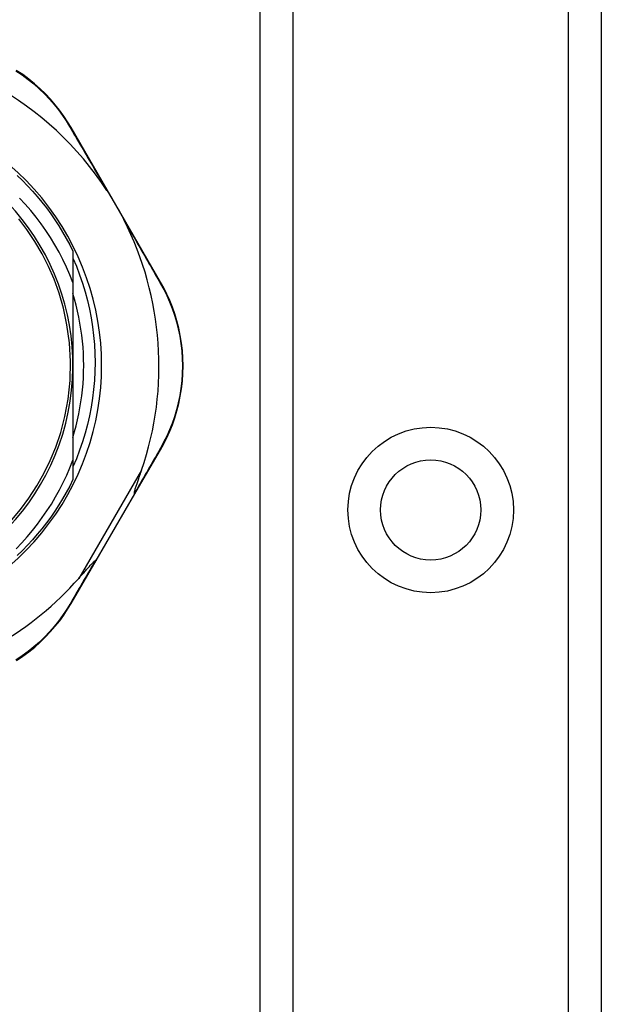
# Model space of a CAD drawing. Header units: inches. Extents: x 3.3 to 95.3, y 5.9 to 50.1.
# Tile 36 of 71: x 5.1 to 6, y 32.9 to 34.5. Entities that reach past the tile are written whole.
import ezdxf

# ---------------------------------------------------------------- set-up
doc = ezdxf.new("R2010")
doc.units = ezdxf.units.IN
doc.header["$MEASUREMENT"] = 0
doc.layers.add('Visible Edges(ANSI)', color=7, linetype='Continuous', lineweight=25)
doc.layers.add('Visible Tangent Edges(ANSI)', color=7, linetype='Continuous', lineweight=25)

msp = doc.modelspace()

# ---------------------------------------------------------------- linework, layer by layer
at = {"layer": 'Visible Edges(ANSI)'}
for p, q in [((5.4681, 19.5772), (5.4681, 36.9631)), ((6.0301, 36.9631), (6.0301, 19.5772)), ((5.3042, 34.0591), (5.1568, 34.3137)), ((5.1599, 34.1097), (5.1599, 34.0584)), ((5.1599, 34.0584), (5.1599, 33.9217)), ((5.1599, 33.9217), (5.1599, 33.7657)), ((5.2617, 33.7099), (5.304, 33.7826)), ((5.1599, 33.7657), (5.1599, 33.7336)), ((5.1979, 33.6), (5.2617, 33.7099)), ((5.1569, 33.5293), (5.1979, 33.6))]:
    msp.add_line(p, q, dxfattribs=at)
at = {"layer": 'Visible Edges(ANSI)', "flags": 128}
for points in [[(5.1568, 34.3137), (5.1511, 34.3232), (5.1448, 34.3326), (5.138, 34.342), (5.1307, 34.3512), (5.123, 34.3602), (5.1147, 34.3689), (5.106, 34.3774), (5.0968, 34.3856), (5.0871, 34.3934), (5.0771, 34.4008), (5.0666, 34.4078)], [(5.0682, 34.2348), (5.0768, 34.2264), (5.0852, 34.2178), (5.0933, 34.209), (5.1012, 34.2), (5.1088, 34.1907), (5.1161, 34.1812), (5.1232, 34.1716), (5.13, 34.1617), (5.1366, 34.1516), (5.1428, 34.1414), (5.1488, 34.131), (5.1545, 34.1205), (5.1599, 34.1097)], [(5.2158, 34.2098), (5.2171, 34.2078), (5.2183, 34.2059), (5.2195, 34.2039), (5.2207, 34.202), (5.222, 34.2), (5.2232, 34.198), (5.2244, 34.196), (5.2256, 34.194), (5.2267, 34.192), (5.2279, 34.19), (5.229, 34.1881), (5.2302, 34.1861), (5.2313, 34.1841), (5.2325, 34.1822), (5.2336, 34.1802), (5.2347, 34.1782), (5.2358, 34.1762), (5.2369, 34.1742), (5.2381, 34.1722), (5.2392, 34.1701), (5.2403, 34.168), (5.2414, 34.1659), (5.2425, 34.1638), (5.2436, 34.1618)], [(5.1599, 34.0584), (5.1548, 34.0712), (5.1493, 34.0838), (5.1433, 34.0962), (5.137, 34.1084), (5.1302, 34.1205), (5.123, 34.1323), (5.1154, 34.1438), (5.1075, 34.1551), (5.0991, 34.1661), (5.0904, 34.1768), (5.0814, 34.1873), (5.072, 34.1974)], [(5.0594, 33.6671), (5.0736, 33.6841), (5.0873, 33.7027), (5.1005, 33.723), (5.1122, 33.7437), (5.1225, 33.7649), (5.1316, 33.7872), (5.1398, 33.8114), (5.1466, 33.8377), (5.1519, 33.8663), (5.1551, 33.8969), (5.1559, 33.928), (5.1541, 33.9591), (5.15, 33.9888), (5.1442, 34.016), (5.137, 34.0408), (5.1288, 34.0636), (5.1195, 34.0848), (5.1091, 34.1054), (5.097, 34.126), (5.084, 34.1454), (5.0706, 34.163)], [(5.1599, 34.0986), (5.1656, 34.085), (5.1709, 34.0712), (5.1757, 34.0572), (5.18, 34.043), (5.1838, 34.0287), (5.1871, 34.0143), (5.1899, 33.9999), (5.1922, 33.9853), (5.194, 33.9707), (5.1953, 33.956), (5.1961, 33.9412), (5.1963, 33.9265), (5.1961, 33.9117), (5.1953, 33.8969), (5.194, 33.8822), (5.1922, 33.8675), (5.1899, 33.8529), (5.1871, 33.8385), (5.1838, 33.8241), (5.18, 33.8098), (5.1757, 33.7957), (5.1709, 33.7818), (5.1656, 33.768), (5.1599, 33.7544)], [(5.304, 33.7826), (5.3094, 33.7923), (5.3145, 33.8025), (5.3193, 33.8131), (5.3237, 33.824), (5.3276, 33.8353), (5.3311, 33.8469), (5.3342, 33.8587), (5.3367, 33.8708), (5.3387, 33.8831), (5.3401, 33.8956), (5.3409, 33.9082), (5.3412, 33.9209), (5.341, 33.9335), (5.3401, 33.9461), (5.3387, 33.9586), (5.3367, 33.9709), (5.3342, 33.983), (5.3312, 33.9949), (5.3277, 34.0065), (5.3237, 34.0177), (5.3194, 34.0286), (5.3146, 34.0392), (5.3096, 34.0494), (5.3042, 34.0591)], [(5.1599, 33.8031), (5.1627, 33.8127), (5.1653, 33.8224), (5.1676, 33.8322), (5.1697, 33.842), (5.1715, 33.8518), (5.1731, 33.8617), (5.1745, 33.8717), (5.1756, 33.8816), (5.1765, 33.8916), (5.1771, 33.9016), (5.1775, 33.9116), (5.1776, 33.9217), (5.1775, 33.9317), (5.1771, 33.9417), (5.1765, 33.9517), (5.1756, 33.9617), (5.1745, 33.9717), (5.1731, 33.9816), (5.1715, 33.9915), (5.1697, 34.0013), (5.1676, 34.0111), (5.1653, 34.0209), (5.1627, 34.0306), (5.1599, 34.0402)], [(5.0663, 33.6193), (5.0756, 33.6291), (5.0846, 33.6391), (5.0932, 33.6494), (5.1015, 33.66), (5.1094, 33.6709), (5.1171, 33.682), (5.1243, 33.6933), (5.1312, 33.7049), (5.1377, 33.7167), (5.1439, 33.7287), (5.1496, 33.7409), (5.1549, 33.7532), (5.1599, 33.7657)], [(5.2611, 33.7109), (5.261, 33.7116), (5.2611, 33.7127), (5.2614, 33.7139), (5.2617, 33.7152), (5.2621, 33.7167), (5.2626, 33.7182), (5.2631, 33.7198), (5.2636, 33.7213), (5.2641, 33.7229), (5.2645, 33.7243), (5.265, 33.7257), (5.2655, 33.7272), (5.266, 33.7287), (5.2666, 33.7303), (5.2671, 33.732), (5.2677, 33.7337), (5.2683, 33.7355), (5.2689, 33.7373), (5.2696, 33.7392), (5.2702, 33.7411), (5.2709, 33.7431), (5.2716, 33.7451), (5.2723, 33.7471), (5.273, 33.7492)], [(5.1599, 33.7336), (5.1545, 33.7229), (5.1488, 33.7123), (5.1428, 33.7019), (5.1366, 33.6917), (5.13, 33.6816), (5.1232, 33.6718), (5.1161, 33.6621), (5.1088, 33.6526), (5.1012, 33.6434), (5.0933, 33.6343), (5.0852, 33.6255), (5.0768, 33.6169), (5.0682, 33.6085)], [(5.2617, 33.7099), (5.2618, 33.7099), (5.2618, 33.7099), (5.2618, 33.7099), (5.2618, 33.71), (5.2618, 33.71), (5.2618, 33.71), (5.2618, 33.71), (5.2617, 33.7101), (5.2617, 33.7101), (5.2617, 33.7102), (5.2617, 33.7102), (5.2617, 33.7102), (5.2616, 33.7103), (5.2616, 33.7103), (5.2616, 33.7104), (5.2615, 33.7104), (5.2615, 33.7105), (5.2614, 33.7105), (5.2614, 33.7106), (5.2613, 33.7106), (5.2613, 33.7107), (5.2612, 33.7107), (5.2612, 33.7108), (5.2611, 33.7109)], [(5.1694, 33.5707), (5.1709, 33.5725), (5.1724, 33.5742), (5.1739, 33.5759), (5.1754, 33.5775), (5.1768, 33.5792), (5.1782, 33.5807), (5.1796, 33.5823), (5.1809, 33.5838), (5.1822, 33.5853), (5.1835, 33.5867), (5.1847, 33.5881), (5.1858, 33.5894), (5.1869, 33.5906), (5.188, 33.5918), (5.189, 33.5929), (5.19, 33.5939), (5.191, 33.595), (5.192, 33.596), (5.193, 33.5971), (5.1939, 33.598), (5.1948, 33.5988), (5.1956, 33.5995), (5.1962, 33.5999), (5.1967, 33.6)], [(5.1979, 33.6), (5.1979, 33.5999), (5.1979, 33.5999), (5.1979, 33.5999), (5.1978, 33.5999), (5.1978, 33.5999), (5.1978, 33.5999), (5.1978, 33.5999), (5.1977, 33.5999), (5.1977, 33.5999), (5.1976, 33.5998), (5.1976, 33.5998), (5.1975, 33.5998), (5.1975, 33.5999), (5.1974, 33.5999), (5.1974, 33.5999), (5.1973, 33.5999), (5.1973, 33.5999), (5.1972, 33.5999), (5.1971, 33.5999), (5.197, 33.5999), (5.197, 33.5999), (5.1969, 33.6), (5.1968, 33.6), (5.1967, 33.6)], [(5.0668, 33.4355), (5.0772, 33.4424), (5.0873, 33.4498), (5.0969, 33.4576), (5.1061, 33.4658), (5.1148, 33.4743), (5.123, 33.483), (5.1308, 33.492), (5.1381, 33.5011), (5.1448, 33.5104), (5.1511, 33.5198), (5.1569, 33.5293)]]:
    msp.add_lwpolyline(points, dxfattribs=at)
at = {"layer": 'Visible Edges(ANSI)'}
msp.add_circle((5.7491, 33.6835), 0.0825, dxfattribs=at)
for centre, radius, start, end in [((4.7721, 33.9208), 0.5295, 33.0725, 88.6669), ((4.7721, 33.9217), 0.435, 241.9275, 118.0725), ((4.7721, 33.9217), 0.3878, 261.3339, 70.212), ((4.7721, 33.9208), 0.5295, 341.0854, 27.0685), ((4.7721, 33.9208), 0.5295, 281.6205, 318.6133)]:
    msp.add_arc(centre, radius, start, end, dxfattribs=at)
at = {"layer": 'Visible Tangent Edges(ANSI)'}
for p, q in [((5.5219, 36.9631), (5.5219, 19.5772)), ((5.9762, 19.5772), (5.9762, 36.9631)), ((5.273, 33.7492), (5.1694, 33.5707))]:
    msp.add_line(p, q, dxfattribs=at)
at = {"layer": 'Visible Tangent Edges(ANSI)', "flags": 128}
for points in [[(5.0659, 34.4071), (5.0761, 34.4002), (5.086, 34.393), (5.0954, 34.3854), (5.1045, 34.3774), (5.113, 34.3691), (5.1211, 34.3605), (5.1288, 34.3517), (5.1359, 34.3427), (5.1426, 34.3336), (5.1488, 34.3244), (5.1544, 34.3151)], [(5.1544, 34.3151), (5.1568, 34.3111), (5.1592, 34.307), (5.1616, 34.3028), (5.164, 34.2987), (5.1665, 34.2945), (5.169, 34.2902), (5.1715, 34.286), (5.174, 34.2817), (5.1765, 34.2774), (5.179, 34.273), (5.1815, 34.2687), (5.1841, 34.2643), (5.1867, 34.2599), (5.1893, 34.2554), (5.1919, 34.251), (5.1945, 34.2465), (5.1971, 34.2419), (5.1998, 34.2374), (5.2024, 34.2329), (5.2051, 34.2283), (5.2077, 34.2237), (5.2104, 34.2191), (5.2131, 34.2144), (5.2158, 34.2098)], [(5.2436, 34.1618), (5.2463, 34.1571), (5.249, 34.1525), (5.2516, 34.1479), (5.2543, 34.1433), (5.2569, 34.1387), (5.2595, 34.1342), (5.2621, 34.1296), (5.2647, 34.1251), (5.2673, 34.1206), (5.2699, 34.1162), (5.2725, 34.1117), (5.275, 34.1073), (5.2775, 34.1029), (5.2801, 34.0985), (5.2826, 34.0942), (5.285, 34.0898), (5.2875, 34.0855), (5.29, 34.0813), (5.2924, 34.077), (5.2948, 34.0728), (5.2972, 34.0687), (5.2996, 34.0645), (5.3019, 34.0604), (5.3043, 34.0563)], [(5.3043, 34.0563), (5.3095, 34.0468), (5.3144, 34.0368), (5.319, 34.0264), (5.3232, 34.0157), (5.3271, 34.0047), (5.3305, 33.9934), (5.3334, 33.9818), (5.3359, 33.9699), (5.3378, 33.9578), (5.3392, 33.9456), (5.34, 33.9333), (5.3402, 33.9209), (5.34, 33.9085), (5.3391, 33.8962), (5.3377, 33.8839), (5.3358, 33.8719), (5.3334, 33.86), (5.3304, 33.8484), (5.327, 33.8371), (5.3232, 33.826), (5.3189, 33.8153), (5.3143, 33.8049), (5.3093, 33.795), (5.3041, 33.7854)], [(5.3041, 33.7854), (5.3024, 33.7825), (5.3007, 33.7795), (5.299, 33.7766), (5.2973, 33.7736), (5.2956, 33.7706), (5.2938, 33.7676), (5.2921, 33.7645), (5.2903, 33.7615), (5.2886, 33.7584), (5.2868, 33.7554), (5.285, 33.7523), (5.2832, 33.7492), (5.2814, 33.746), (5.2796, 33.7429), (5.2778, 33.7398), (5.276, 33.7366), (5.2741, 33.7334), (5.2723, 33.7302), (5.2705, 33.727), (5.2686, 33.7238), (5.2667, 33.7206), (5.2649, 33.7174), (5.263, 33.7141), (5.2611, 33.7109)], [(5.1967, 33.6), (5.1949, 33.5969), (5.193, 33.5937), (5.1912, 33.5906), (5.1894, 33.5875), (5.1876, 33.5844), (5.1858, 33.5813), (5.184, 33.5782), (5.1822, 33.5751), (5.1804, 33.5721), (5.1786, 33.569), (5.1768, 33.566), (5.1751, 33.563), (5.1733, 33.56), (5.1716, 33.557), (5.1698, 33.554), (5.1681, 33.551), (5.1663, 33.5481), (5.1646, 33.5451), (5.1629, 33.5422), (5.1612, 33.5393), (5.1595, 33.5364), (5.1578, 33.5336), (5.1562, 33.5307), (5.1545, 33.5279)], [(5.1545, 33.5279), (5.1488, 33.5186), (5.1426, 33.5094), (5.136, 33.5004), (5.1288, 33.4914), (5.1212, 33.4827), (5.1131, 33.4741), (5.1046, 33.4658), (5.0956, 33.4579), (5.0862, 33.4502), (5.0763, 33.443), (5.0661, 33.4362)]]:
    msp.add_lwpolyline(points, dxfattribs=at)
at = {"layer": 'Visible Tangent Edges(ANSI)'}
msp.add_circle((5.7491, 33.6835), 0.1363, dxfattribs=at)
for centre, major_axis, ratio, start_param, end_param in [((5.1482, 34.3087), (0.00865, 0.00501), 0.491578, 0, 0.522713), ((5.2955, 34.0541), (0.00865, 0.00501), 0.490887, 5.760729, 6.283185), ((5.2954, 33.7876), (0.00865, -0.00502), 0.492909, 0, 0.523212), ((5.1482, 33.5343), (0.00865, -0.00502), 0.487239, 5.762078, 6.283185)]:
    msp.add_ellipse(centre, major_axis=major_axis, ratio=ratio, start_param=start_param, end_param=end_param, dxfattribs=at)

doc.saveas('drawing.dxf')
